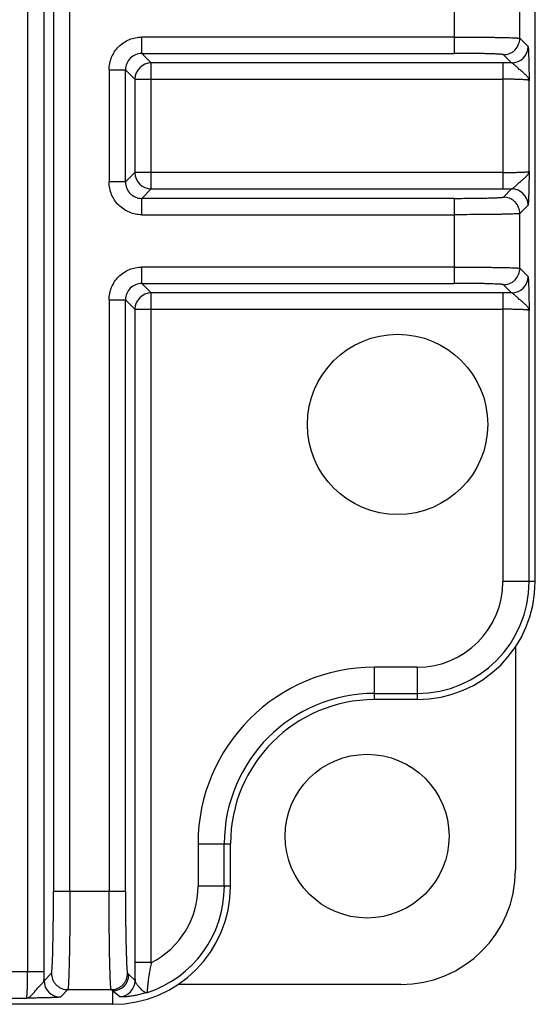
# Model space of a CAD drawing. Header units: inches. Extents: x 0 to 34, y 0 to 22.
# Tile 6 of 43: x 7.152 to 7.772, y 6.431 to 7.614. Entities that reach past the tile are written whole.
import ezdxf

# ---------------------------------------------------------------- set-up
doc = ezdxf.new("R2010")
doc.units = ezdxf.units.IN
doc.header["$LTSCALE"] = 1.87
doc.header["$MEASUREMENT"] = 0
doc.layers.get('0').update_dxf_attribs({"linetype": 'CONTINUOUS'})

msp = doc.modelspace()

# ---------------------------------------------------------------- linework, layer by layer
at = {"color": 7, "linetype": 'CONTINUOUS'}
for p, q in [((7.1928, 9.5986), (7.1928, 6.5667)), ((7.2124, 6.5667), (7.2124, 9.5986)), ((7.1617, 8.6074), (7.1617, 6.4699)), ((7.1814, 6.4699), (7.1814, 8.6074)), ((7.7715, 6.939), (7.7715, 8.1831)), ((7.6742, 7.6759), (7.6742, 7.5737)), ((7.7529, 7.5919), (7.7529, 7.6578)), ((7.6742, 7.5934), (7.2989, 7.5934)), ((7.2989, 7.5737), (7.2989, 7.5934)), ((7.7529, 7.5919), (7.7628, 7.582)), ((7.2989, 7.5737), (7.6742, 7.5737)), ((7.2989, 7.5737), (7.3103, 7.5623)), ((7.7326, 7.5623), (7.3103, 7.5623)), ((7.3103, 7.4109), (7.3103, 7.5623)), ((7.7326, 7.5623), (7.7326, 7.4109)), ((7.7431, 7.5623), (7.7332, 7.5722)), ((7.2596, 7.554), (7.2793, 7.554)), ((7.2596, 7.554), (7.2596, 7.4192)), ((7.2906, 7.5427), (7.2793, 7.554)), ((7.2793, 7.4192), (7.2793, 7.554)), ((7.2906, 7.5427), (7.7326, 7.5427)), ((7.2906, 7.5427), (7.2906, 7.4306)), ((7.7641, 7.4319), (7.7641, 7.5413)), ((7.2793, 7.4192), (7.2596, 7.4192)), ((7.2793, 7.4192), (7.2906, 7.4306)), ((7.7326, 7.4306), (7.2906, 7.4306)), ((7.3103, 7.4109), (7.2989, 7.3995)), ((7.3103, 7.4109), (7.7326, 7.4109)), ((7.7332, 7.401), (7.7431, 7.4109)), ((7.6742, 7.3995), (7.2989, 7.3995)), ((7.2989, 7.3799), (7.2989, 7.3995)), ((7.6742, 7.3995), (7.6742, 7.2973)), ((7.7628, 7.3912), (7.7529, 7.3814)), ((7.2989, 7.3799), (7.6742, 7.3799)), ((7.7529, 7.3155), (7.7529, 7.3814)), ((7.6742, 7.317), (7.2989, 7.317)), ((7.2989, 7.2973), (7.2989, 7.317)), ((7.7529, 7.3155), (7.7628, 7.3056)), ((7.2989, 7.2973), (7.6742, 7.2973)), ((7.2989, 7.2973), (7.3103, 7.2859)), ((7.7431, 7.2859), (7.7332, 7.2958)), ((7.2596, 7.2776), (7.2793, 7.2776)), ((7.2596, 7.2776), (7.2596, 6.5667)), ((7.2906, 7.2662), (7.2793, 7.2776)), ((7.2793, 6.5667), (7.2793, 7.2776)), ((7.7326, 7.2859), (7.3103, 7.2859)), ((7.3103, 6.4812), (7.3103, 7.2859)), ((7.7326, 7.2859), (7.7326, 6.939)), ((7.2906, 7.2662), (7.7326, 7.2662)), ((7.2906, 7.2662), (7.2906, 6.4812)), ((7.7641, 6.939), (7.7641, 7.2649)), ((7.7715, 6.939), (7.7326, 6.939)), ((7.7478, 6.8606), (7.7478, 6.5925)), ((7.6297, 6.8361), (7.5785, 6.8361)), ((7.5785, 6.7971), (7.5785, 6.8361)), ((7.6297, 6.8361), (7.6297, 6.7971)), ((7.5785, 6.8046), (7.6297, 6.8046)), ((7.6297, 6.7971), (7.5785, 6.7971)), ((7.3665, 6.624), (7.4054, 6.624)), ((7.3665, 6.624), (7.3665, 6.5728)), ((7.3979, 6.5728), (7.3979, 6.624)), ((7.4054, 6.5728), (7.4054, 6.624)), ((7.4054, 6.5728), (7.3665, 6.5728)), ((7.2793, 6.5667), (7.1928, 6.5667)), ((7.3103, 6.4812), (7.2906, 6.4812)), ((7.1814, 6.4699), (7.0505, 6.4699)), ((7.1814, 6.4594), (7.1903, 6.4683)), ((7.2818, 6.4683), (7.2832, 6.4668)), ((7.2832, 6.4668), (7.2907, 6.4596)), ((7.61, 6.4547), (7.342, 6.4547)), ((7.0715, 6.4384), (7.1604, 6.4384)), ((7.2099, 6.4486), (7.201, 6.4397)), ((7.2099, 6.4486), (7.2621, 6.4486)), ((7.2636, 6.4471), (7.2621, 6.4486)), ((7.2723, 6.4399), (7.2636, 6.4471)), ((7.2636, 6.4471), (7.2636, 6.431)), ((7.2636, 6.431), (6.0195, 6.431))]:
    msp.add_line(p, q, dxfattribs=at)
for centre, radius in [((7.6061, 7.1279), 0.1083), ((7.5695, 6.6331), 0.0984)]:
    msp.add_circle(centre, radius, dxfattribs=at)
for centre, radius, start, end in [((7.2989, 7.554), 0.0197, 89.9378, 180.0622), ((7.7431, 7.582), 0.0197, 270.0484, 359.9518), ((7.3103, 7.5426), 0.0197, 90.047, 179.953), ((7.7326, 5.6306), 1.9317, 89.6878, 90.0002), ((7.2989, 7.4192), 0.0197, 179.9373, 270.0627), ((7.3103, 7.4306), 0.0197, 180.047, 269.953), ((7.7326, 9.335), 1.9241, 269.9992, 270.3128), ((7.7431, 7.3912), 0.0197, 0.0471, 89.9529), ((7.7431, 7.3056), 0.0197, 270.0471, 359.9529), ((7.2989, 7.2776), 0.0197, 89.9378, 180.0622), ((7.3103, 7.2662), 0.0197, 90.047, 179.953), ((7.7326, 5.3542), 1.9317, 89.6878, 90.0002), ((7.6297, 6.939), 0.1418, 270, 360), ((7.6297, 6.939), 0.1344, 270, 360), ((7.6297, 6.939), 0.1029, 270, 360), ((7.5785, 6.624), 0.2121, 90, 180), ((7.5785, 6.624), 0.1806, 90, 180), ((7.5785, 6.624), 0.1731, 90, 180), ((7.61, 6.5925), 0.1378, 270, 360), ((7.2636, 6.5728), 0.1418, 270, 360), ((7.2636, 6.5728), 0.1344, 288.1701, 360), ((7.2636, 6.5728), 0.1029, 297.0145, 360), ((9.3792, 6.4803), 2.0886, 179.9769, 180.569), ((5.2497, 6.4699), 1.9317, 359.6878, 0.0002), ((7.2636, 6.4668), 0.0197, 270.0465, 359.9535), ((7.2011, 6.4594), 0.0197, 180.0484, 269.9518), ((7.271, 6.4596), 0.0197, 273.823, 359.9566)]:
    msp.add_arc(centre, radius, start, end, dxfattribs=at)
for points, knots in [([(7.2596, 7.554), (7.2595, 7.5591), (7.2617, 7.5695), (7.2704, 7.5826), (7.2835, 7.5913), (7.2938, 7.5934), (7.2989, 7.5934)], [0, 0, 0, 0, 0.249969, 0.5, 0.750031, 1, 1, 1, 1]), ([(7.6742, 7.5934), (7.6792, 7.5934), (7.6891, 7.5934), (7.7035, 7.5933), (7.7149, 7.5932), (7.7233, 7.593), (7.729, 7.5929), (7.7341, 7.5928), (7.7388, 7.5927), (7.7428, 7.5926), (7.7457, 7.5925), (7.7477, 7.5924), (7.749, 7.5923), (7.7501, 7.5922), (7.751, 7.5922), (7.7517, 7.5921), (7.7523, 7.592), (7.7527, 7.592), (7.7529, 7.5919), (7.7529, 7.5919)], [0, 0, 0, 0, 0.191845, 0.37656, 0.54728, 0.625383, 0.697664, 0.763451, 0.822133, 0.873165, 0.916075, 0.934357, 0.950468, 0.964369, 0.976032, 0.985432, 0.992553, 0.997394, 1, 1, 1, 1]), ([(7.7332, 7.5722), (7.7357, 7.5722), (7.7395, 7.5729), (7.7441, 7.5753), (7.7483, 7.5787), (7.7519, 7.5843), (7.7529, 7.5894), (7.7529, 7.5919)], [0, 0, 0, 0, 0.23978, 0.368876, 0.500654, 0.760221, 1, 1, 1, 1]), ([(7.7332, 7.5722), (7.7332, 7.5722), (7.7331, 7.5723), (7.7328, 7.5724), (7.7324, 7.5724), (7.7318, 7.5725), (7.7311, 7.5726), (7.7299, 7.5727), (7.7281, 7.5728), (7.7256, 7.5729), (7.7226, 7.573), (7.7192, 7.5732), (7.7153, 7.5733), (7.711, 7.5734), (7.7047, 7.5735), (7.6962, 7.5736), (7.6854, 7.5737), (7.678, 7.5737), (7.6742, 7.5737)], [0, 0, 0, 0, 0.002744, 0.007676, 0.014861, 0.024301, 0.035982, 0.049885, 0.084267, 0.127214, 0.17827, 0.236926, 0.302668, 0.374945, 0.453038, 0.623643, 0.808255, 1, 1, 1, 1]), ([(7.7628, 7.582), (7.7628, 7.582), (7.7629, 7.5818), (7.7629, 7.5816), (7.763, 7.5813), (7.763, 7.5809), (7.7631, 7.5804), (7.7632, 7.5795), (7.7632, 7.5782), (7.7633, 7.5763), (7.7634, 7.5741), (7.7635, 7.5717), (7.7636, 7.5689), (7.7637, 7.5659), (7.7638, 7.5616), (7.7639, 7.5559), (7.764, 7.5487), (7.7641, 7.5438), (7.7641, 7.5413)], [0, 0, 0, 0, 0.002966, 0.008358, 0.016238, 0.026575, 0.039329, 0.05445, 0.091589, 0.137517, 0.191472, 0.252672, 0.320374, 0.393806, 0.472085, 0.639844, 0.817492, 1, 1, 1, 1]), ([(7.7641, 7.5413), (7.764, 7.5422), (7.7633, 7.5441), (7.7617, 7.5462), (7.7601, 7.5479), (7.758, 7.5498), (7.755, 7.5523), (7.752, 7.5548), (7.7497, 7.557), (7.748, 7.5585), (7.7466, 7.5599), (7.7453, 7.5611), (7.7443, 7.5618), (7.7436, 7.5622), (7.7433, 7.5623), (7.7431, 7.5623)], [0, 0, 0, 0, 0.087595, 0.195172, 0.257978, 0.326641, 0.47804, 0.639266, 0.718687, 0.794039, 0.86244, 0.921007, 0.967112, 0.985148, 1, 1, 1, 1]), ([(7.7641, 7.5413), (7.7641, 7.5414), (7.764, 7.5414), (7.7638, 7.5415), (7.7636, 7.5416), (7.7632, 7.5416), (7.7625, 7.5417), (7.7614, 7.5419), (7.76, 7.542), (7.7584, 7.5421), (7.7566, 7.5422), (7.7537, 7.5423), (7.7496, 7.5425), (7.7443, 7.5426), (7.7386, 7.5426), (7.7346, 7.5427), (7.7326, 7.5427)], [0, 0, 0, 0, 0.003167, 0.008321, 0.015647, 0.025189, 0.050922, 0.085389, 0.128309, 0.179304, 0.237912, 0.303597, 0.453718, 0.624125, 0.808503, 1, 1, 1, 1]), ([(7.7326, 7.4306), (7.7346, 7.4306), (7.7386, 7.4306), (7.7443, 7.4307), (7.7496, 7.4308), (7.7537, 7.4309), (7.7566, 7.431), (7.7584, 7.4311), (7.76, 7.4313), (7.7614, 7.4314), (7.7625, 7.4315), (7.7632, 7.4316), (7.7636, 7.4317), (7.7638, 7.4317), (7.764, 7.4318), (7.7641, 7.4319), (7.7641, 7.4319)], [0, 0, 0, 0, 0.191497, 0.375875, 0.546282, 0.696403, 0.762088, 0.820696, 0.871691, 0.914611, 0.949078, 0.974811, 0.984353, 0.991679, 0.996833, 1, 1, 1, 1]), ([(7.7431, 7.4109), (7.7433, 7.4109), (7.7436, 7.411), (7.7443, 7.4114), (7.7453, 7.4122), (7.7466, 7.4133), (7.748, 7.4147), (7.7497, 7.4163), (7.752, 7.4184), (7.755, 7.4209), (7.758, 7.4234), (7.7601, 7.4253), (7.7617, 7.427), (7.7633, 7.4291), (7.764, 7.431), (7.7641, 7.4319)], [0, 0, 0, 0, 0.014829, 0.032861, 0.07897, 0.13755, 0.20596, 0.281315, 0.36073, 0.521954, 0.673355, 0.742018, 0.804822, 0.912367, 1, 1, 1, 1]), ([(7.7641, 7.4319), (7.7641, 7.4294), (7.764, 7.4245), (7.7639, 7.4174), (7.7638, 7.4116), (7.7637, 7.4073), (7.7636, 7.4043), (7.7635, 7.4016), (7.7634, 7.3991), (7.7633, 7.3969), (7.7632, 7.3951), (7.7632, 7.3937), (7.7631, 7.3929), (7.763, 7.3923), (7.763, 7.3919), (7.7629, 7.3916), (7.7629, 7.3914), (7.7628, 7.3913), (7.7628, 7.3912)], [0, 0, 0, 0, 0.182508, 0.360154, 0.527912, 0.606189, 0.679621, 0.747321, 0.808521, 0.862475, 0.908403, 0.945541, 0.960662, 0.973416, 0.983753, 0.99163, 0.997028, 1, 1, 1, 1]), ([(7.2989, 7.3799), (7.2938, 7.3798), (7.2835, 7.3819), (7.2704, 7.3906), (7.2617, 7.4037), (7.2595, 7.4141), (7.2596, 7.4192)], [0, 0, 0, 0, 0.249969, 0.5, 0.750031, 1, 1, 1, 1]), ([(7.6742, 7.3995), (7.678, 7.3995), (7.6854, 7.3996), (7.6962, 7.3996), (7.7047, 7.3997), (7.711, 7.3999), (7.7153, 7.4), (7.7192, 7.4001), (7.7226, 7.4002), (7.7256, 7.4003), (7.7281, 7.4004), (7.7299, 7.4006), (7.7311, 7.4007), (7.7318, 7.4007), (7.7324, 7.4008), (7.7328, 7.4009), (7.7331, 7.4009), (7.7332, 7.401), (7.7332, 7.401)], [0, 0, 0, 0, 0.191757, 0.376408, 0.547027, 0.625114, 0.697387, 0.763125, 0.821767, 0.872812, 0.915752, 0.95013, 0.964029, 0.975706, 0.985141, 0.992322, 0.997254, 1, 1, 1, 1]), ([(7.7529, 7.3814), (7.7529, 7.3838), (7.7519, 7.389), (7.7483, 7.3945), (7.7441, 7.3979), (7.7395, 7.4003), (7.7357, 7.401), (7.7332, 7.401)], [0, 0, 0, 0, 0.23978, 0.499346, 0.631123, 0.760221, 1, 1, 1, 1]), ([(7.7529, 7.3814), (7.7529, 7.3813), (7.7527, 7.3813), (7.7523, 7.3812), (7.7517, 7.3811), (7.751, 7.3811), (7.7501, 7.381), (7.749, 7.3809), (7.7477, 7.3808), (7.7457, 7.3807), (7.7428, 7.3806), (7.7388, 7.3805), (7.7341, 7.3804), (7.729, 7.3803), (7.7233, 7.3802), (7.7149, 7.3801), (7.7035, 7.38), (7.6891, 7.3799), (7.6792, 7.3799), (7.6742, 7.3799)], [0, 0, 0, 0, 0.002615, 0.007479, 0.01462, 0.024028, 0.035687, 0.049573, 0.065664, 0.083936, 0.126877, 0.177937, 0.236605, 0.302367, 0.374669, 0.452793, 0.62347, 0.808165, 1, 1, 1, 1]), ([(7.2596, 7.2776), (7.2595, 7.2827), (7.2617, 7.2931), (7.2704, 7.3062), (7.2835, 7.3149), (7.2938, 7.317), (7.2989, 7.317)], [0, 0, 0, 0, 0.249969, 0.5, 0.750031, 1, 1, 1, 1]), ([(7.6742, 7.317), (7.6792, 7.317), (7.6891, 7.3169), (7.7035, 7.3169), (7.7149, 7.3167), (7.7233, 7.3166), (7.729, 7.3165), (7.7341, 7.3164), (7.7388, 7.3163), (7.7428, 7.3162), (7.7457, 7.3161), (7.7477, 7.316), (7.749, 7.3159), (7.7501, 7.3158), (7.751, 7.3158), (7.7517, 7.3157), (7.7523, 7.3156), (7.7527, 7.3155), (7.7529, 7.3155), (7.7529, 7.3155)], [0, 0, 0, 0, 0.191835, 0.37653, 0.547207, 0.625331, 0.697633, 0.763395, 0.822063, 0.873123, 0.916064, 0.934336, 0.950427, 0.964313, 0.975972, 0.98538, 0.992521, 0.997385, 1, 1, 1, 1]), ([(7.7332, 7.2958), (7.7357, 7.2958), (7.7395, 7.2965), (7.7441, 7.2989), (7.7483, 7.3023), (7.7519, 7.3078), (7.7529, 7.313), (7.7529, 7.3155)], [0, 0, 0, 0, 0.23978, 0.368876, 0.500654, 0.76022, 1, 1, 1, 1]), ([(7.7628, 7.3056), (7.7628, 7.3055), (7.7629, 7.3054), (7.7629, 7.3052), (7.763, 7.3049), (7.763, 7.3045), (7.7631, 7.304), (7.7632, 7.3031), (7.7632, 7.3018), (7.7633, 7.2999), (7.7634, 7.2977), (7.7635, 7.2952), (7.7636, 7.2925), (7.7637, 7.2895), (7.7638, 7.2852), (7.7639, 7.2795), (7.764, 7.2723), (7.7641, 7.2674), (7.7641, 7.2649)], [0, 0, 0, 0, 0.002972, 0.00837, 0.016247, 0.026584, 0.039338, 0.054459, 0.091597, 0.137525, 0.191479, 0.252679, 0.320379, 0.393811, 0.472088, 0.639846, 0.817492, 1, 1, 1, 1]), ([(7.7332, 7.2958), (7.7332, 7.2958), (7.7331, 7.2959), (7.7328, 7.2959), (7.7324, 7.296), (7.7318, 7.2961), (7.7311, 7.2962), (7.7299, 7.2963), (7.7281, 7.2964), (7.7256, 7.2965), (7.7226, 7.2966), (7.7192, 7.2967), (7.7153, 7.2969), (7.711, 7.297), (7.7047, 7.2971), (7.6962, 7.2972), (7.6854, 7.2973), (7.678, 7.2973), (7.6742, 7.2973)], [0, 0, 0, 0, 0.002744, 0.007676, 0.014861, 0.024301, 0.035982, 0.049885, 0.084267, 0.127214, 0.17827, 0.236926, 0.302668, 0.374945, 0.453038, 0.623643, 0.808255, 1, 1, 1, 1]), ([(7.7641, 7.2649), (7.764, 7.2658), (7.7633, 7.2677), (7.7617, 7.2698), (7.7601, 7.2715), (7.758, 7.2734), (7.755, 7.2759), (7.752, 7.2784), (7.7497, 7.2806), (7.748, 7.2821), (7.7466, 7.2835), (7.7453, 7.2847), (7.7443, 7.2854), (7.7436, 7.2858), (7.7433, 7.2859), (7.7431, 7.2859)], [0, 0, 0, 0, 0.087626, 0.195184, 0.257983, 0.326647, 0.478046, 0.63927, 0.718689, 0.79404, 0.862447, 0.921021, 0.967129, 0.98516, 1, 1, 1, 1]), ([(7.7641, 7.2649), (7.7641, 7.265), (7.764, 7.265), (7.7638, 7.2651), (7.7636, 7.2651), (7.7632, 7.2652), (7.7625, 7.2653), (7.7614, 7.2655), (7.76, 7.2656), (7.7584, 7.2657), (7.7566, 7.2658), (7.7537, 7.2659), (7.7496, 7.266), (7.7443, 7.2662), (7.7386, 7.2662), (7.7346, 7.2662), (7.7326, 7.2662)], [0, 0, 0, 0, 0.003167, 0.008321, 0.015647, 0.025189, 0.050922, 0.085389, 0.128309, 0.179304, 0.237912, 0.303597, 0.453718, 0.624125, 0.808503, 1, 1, 1, 1]), ([(7.1903, 6.4683), (7.1903, 6.4683), (7.1903, 6.4684), (7.1904, 6.4686), (7.1905, 6.4691), (7.1906, 6.4698), (7.1908, 6.4707), (7.1909, 6.4718), (7.191, 6.4732), (7.1911, 6.4748), (7.1913, 6.4773), (7.1915, 6.481), (7.1917, 6.486), (7.1919, 6.4918), (7.192, 6.4982), (7.1922, 6.5053), (7.1923, 6.513), (7.1925, 6.5211), (7.1926, 6.5328), (7.1927, 6.548), (7.1928, 6.5604), (7.1928, 6.5667)], [0, 0, 0, 0, 0.00112, 0.002758, 0.007689, 0.014874, 0.024314, 0.035995, 0.049898, 0.066, 0.08428, 0.127226, 0.178282, 0.236936, 0.302678, 0.374954, 0.453046, 0.536197, 0.623648, 0.808257, 1, 1, 1, 1]), ([(7.2124, 6.5667), (7.2124, 6.5591), (7.2124, 6.5443), (7.2123, 6.526), (7.2122, 6.512), (7.212, 6.5022), (7.2119, 6.493), (7.2117, 6.4845), (7.2115, 6.4768), (7.2113, 6.4699), (7.2111, 6.4639), (7.2109, 6.4594), (7.2108, 6.4564), (7.2107, 6.4545), (7.2106, 6.4529), (7.2104, 6.4515), (7.2103, 6.4504), (7.2102, 6.4495), (7.2101, 6.449), (7.21, 6.4487), (7.21, 6.4486), (7.2099, 6.4486)], [0, 0, 0, 0, 0.191805, 0.376473, 0.463952, 0.547127, 0.62524, 0.697534, 0.763289, 0.821953, 0.873011, 0.915953, 0.934228, 0.950322, 0.964213, 0.975878, 0.985296, 0.992451, 0.997335, 0.998935, 1, 1, 1, 1]), ([(7.2621, 6.4486), (7.2621, 6.4486), (7.262, 6.4487), (7.2619, 6.449), (7.2618, 6.4495), (7.2617, 6.4504), (7.2616, 6.4515), (7.2615, 6.4529), (7.2613, 6.4545), (7.2612, 6.4564), (7.2611, 6.4594), (7.2609, 6.4639), (7.2607, 6.4699), (7.2605, 6.4768), (7.2603, 6.4845), (7.2601, 6.493), (7.26, 6.5022), (7.2599, 6.512), (7.2597, 6.526), (7.2596, 6.5443), (7.2596, 6.5591), (7.2596, 6.5667)], [0, 0, 0, 0, 0.001065, 0.002665, 0.007549, 0.014704, 0.024122, 0.035787, 0.049678, 0.065772, 0.084047, 0.126989, 0.178047, 0.236711, 0.302466, 0.37476, 0.452873, 0.536048, 0.623527, 0.808195, 1, 1, 1, 1]), ([(7.2793, 6.5667), (7.2793, 6.5604), (7.2793, 6.548), (7.2794, 6.5328), (7.2795, 6.5211), (7.2797, 6.513), (7.2798, 6.5053), (7.28, 6.4982), (7.2802, 6.4918), (7.2804, 6.486), (7.2806, 6.481), (7.2807, 6.4773), (7.2809, 6.4748), (7.281, 6.4732), (7.2811, 6.4718), (7.2813, 6.4707), (7.2814, 6.4698), (7.2815, 6.4691), (7.2816, 6.4686), (7.2817, 6.4684), (7.2817, 6.4683), (7.2818, 6.4683)], [0, 0, 0, 0, 0.191743, 0.376352, 0.463803, 0.546954, 0.625046, 0.697322, 0.763064, 0.821718, 0.872774, 0.91572, 0.934, 0.950102, 0.964005, 0.975686, 0.985126, 0.992311, 0.997242, 0.99888, 1, 1, 1, 1]), ([(7.3103, 6.4812), (7.3098, 6.479), (7.3089, 6.4747), (7.3078, 6.4684), (7.307, 6.4633), (7.3065, 6.4595), (7.3062, 6.4568), (7.3059, 6.4543), (7.3057, 6.4521), (7.3055, 6.4501), (7.3054, 6.4485), (7.3054, 6.4473), (7.3053, 6.4465), (7.3053, 6.446), (7.3053, 6.4457), (7.3054, 6.4454), (7.3054, 6.4452), (7.3054, 6.4452), (7.3055, 6.4451)], [0, 0, 0, 0, 0.181297, 0.358866, 0.52755, 0.606544, 0.680776, 0.749316, 0.811205, 0.865547, 0.911525, 0.948401, 0.963242, 0.975602, 0.985439, 0.992736, 0.997521, 1, 1, 1, 1]), ([(7.1604, 6.4384), (7.1604, 6.4385), (7.1605, 6.4385), (7.1605, 6.4387), (7.1606, 6.4389), (7.1607, 6.4394), (7.1608, 6.4401), (7.1609, 6.4412), (7.161, 6.4425), (7.1611, 6.4441), (7.1612, 6.4459), (7.1614, 6.4488), (7.1615, 6.4529), (7.1616, 6.4582), (7.1617, 6.464), (7.1617, 6.4679), (7.1617, 6.4699)], [0, 0, 0, 0, 0.003167, 0.008321, 0.015647, 0.025189, 0.050922, 0.085389, 0.128309, 0.179304, 0.237912, 0.303597, 0.453718, 0.624125, 0.808503, 1, 1, 1, 1]), ([(7.1903, 6.4683), (7.1903, 6.4658), (7.191, 6.462), (7.1934, 6.4574), (7.1959, 6.4543), (7.1991, 6.4517), (7.2036, 6.4493), (7.2075, 6.4486), (7.2099, 6.4486)], [0, 0, 0, 0, 0.239462, 0.36844, 0.5, 0.631559, 0.760538, 1, 1, 1, 1]), ([(7.2621, 6.4486), (7.2645, 6.4486), (7.2684, 6.4493), (7.2729, 6.4517), (7.2761, 6.4543), (7.2786, 6.4574), (7.281, 6.462), (7.2818, 6.4658), (7.2818, 6.4683)], [0, 0, 0, 0, 0.239462, 0.368441, 0.5, 0.63156, 0.760538, 1, 1, 1, 1]), ([(7.1604, 6.4384), (7.1613, 6.4385), (7.1632, 6.4392), (7.1653, 6.4408), (7.167, 6.4425), (7.1689, 6.4446), (7.1713, 6.4475), (7.1739, 6.4505), (7.176, 6.4529), (7.1776, 6.4545), (7.179, 6.4559), (7.1801, 6.4572), (7.1809, 6.4582), (7.1813, 6.4589), (7.1813, 6.4592), (7.1814, 6.4594)], [0, 0, 0, 0, 0.087626, 0.195184, 0.257983, 0.326647, 0.478046, 0.63927, 0.718689, 0.79404, 0.862447, 0.921021, 0.967129, 0.98516, 1, 1, 1, 1]), ([(7.2907, 6.4596), (7.2908, 6.4588), (7.2914, 6.4572), (7.293, 6.4549), (7.295, 6.4525), (7.2971, 6.4501), (7.2989, 6.4482), (7.3004, 6.447), (7.3015, 6.4462), (7.3025, 6.4456), (7.3035, 6.4452), (7.3045, 6.445), (7.3052, 6.4451), (7.3055, 6.4451)], [0, 0, 0, 0, 0.105654, 0.236646, 0.384385, 0.536166, 0.679828, 0.745613, 0.806145, 0.861113, 0.910873, 0.956499, 1, 1, 1, 1]), ([(7.201, 6.4397), (7.201, 6.4397), (7.2009, 6.4396), (7.2007, 6.4396), (7.2004, 6.4395), (7.2, 6.4395), (7.1994, 6.4394), (7.1986, 6.4394), (7.1972, 6.4393), (7.1954, 6.4392), (7.1932, 6.4391), (7.1907, 6.439), (7.188, 6.4389), (7.185, 6.4388), (7.1807, 6.4388), (7.1749, 6.4386), (7.1678, 6.4385), (7.1629, 6.4385), (7.1604, 6.4384)], [0, 0, 0, 0, 0.002966, 0.008358, 0.016238, 0.026575, 0.039329, 0.05445, 0.091589, 0.137517, 0.191472, 0.252672, 0.320374, 0.393806, 0.472085, 0.639844, 0.817492, 1, 1, 1, 1]), ([(7.3055, 6.4451), (7.3034, 6.4445), (7.2994, 6.4434), (7.2935, 6.442), (7.2881, 6.441), (7.2839, 6.4404), (7.2808, 6.4401), (7.2788, 6.44), (7.2771, 6.4398), (7.2755, 6.4398), (7.2745, 6.4398), (7.2737, 6.4398), (7.2733, 6.4398), (7.2729, 6.4398), (7.2727, 6.4398), (7.2725, 6.4399), (7.2724, 6.4399), (7.2723, 6.4399)], [0, 0, 0, 0, 0.191425, 0.371743, 0.537124, 0.684537, 0.750129, 0.809499, 0.862092, 0.907285, 0.944349, 0.959594, 0.972526, 0.98307, 0.991166, 0.996785, 1, 1, 1, 1])]:
    msp.add_open_spline(points, degree=3, knots=knots, dxfattribs=at)

doc.saveas('drawing.dxf')
